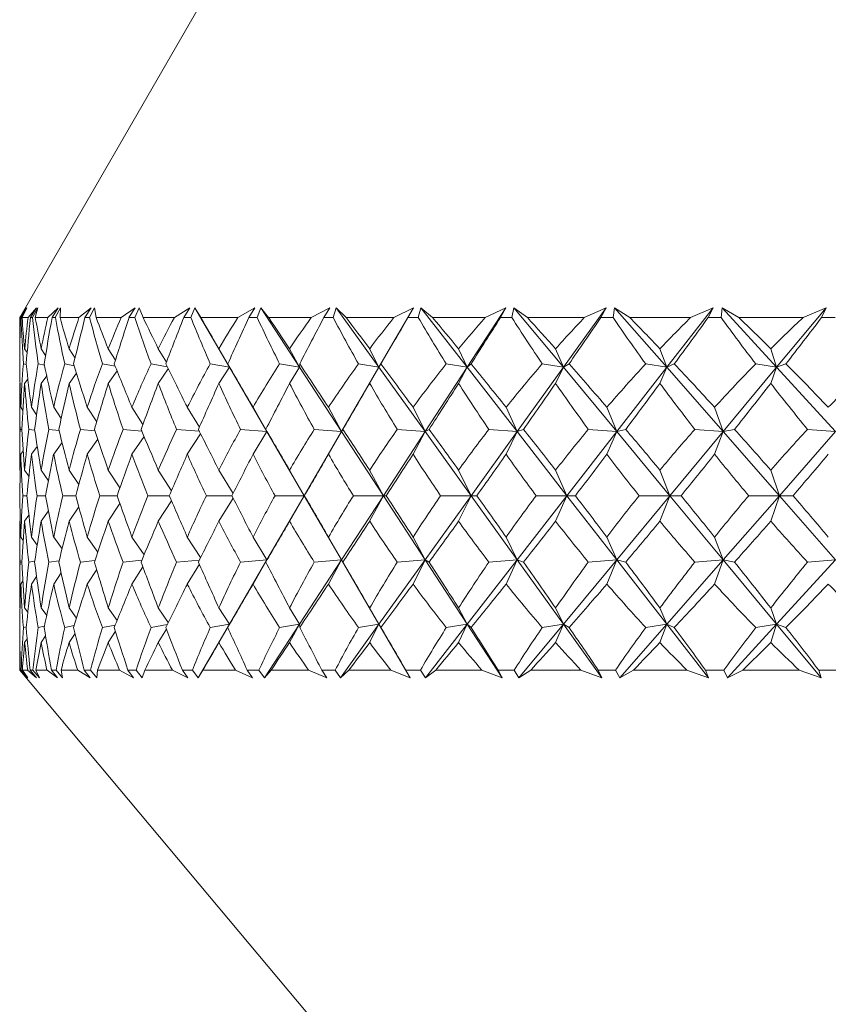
# Model space of a CAD drawing. Header units: inches. Extents: x -4.1 to 22.8, y -8.3 to 17.7.
# Tile 80 of 130: x 19.362 to 19.81, y -0.774 to -0.229. Entities that reach past the tile are written whole.
import ezdxf

# ---------------------------------------------------------------- set-up
doc = ezdxf.new("R2010")
doc.units = ezdxf.units.IN
doc.header["$MEASUREMENT"] = 0

msp = doc.modelspace()

# ---------------------------------------------------------------- linework, layer by layer
at = {"color": 7, "linetype": 'Continuous', "lineweight": 15}
for p, q in [((19.47027, -0.20686), (19.36231, -0.39386)), ((19.36244, -0.39386), (19.36595, -0.38835)), ((19.36273, -0.39386), (19.36595, -0.38835)), ((19.36304, -0.39386), (19.36617, -0.38835)), ((19.36362, -0.39386), (19.36617, -0.38835)), ((19.36695, -0.39386), (19.37157, -0.38835)), ((19.36826, -0.39386), (19.37157, -0.38835)), ((19.36934, -0.39386), (19.37233, -0.38835)), ((19.37093, -0.39386), (19.37233, -0.38835)), ((19.37787, -0.39386), (19.38356, -0.38835)), ((19.38019, -0.39386), (19.38356, -0.38835)), ((19.38201, -0.39386), (19.38484, -0.38835)), ((19.38461, -0.39386), (19.38484, -0.38835)), ((19.3951, -0.39386), (19.40182, -0.38835)), ((19.39842, -0.39386), (19.40182, -0.38835)), ((19.40097, -0.39386), (19.40362, -0.38835)), ((19.40456, -0.39386), (19.40362, -0.38835)), ((19.41851, -0.39386), (19.42621, -0.38835)), ((19.42279, -0.39386), (19.42621, -0.38835)), ((19.42606, -0.39386), (19.4285, -0.38835)), ((19.43061, -0.39386), (19.4285, -0.38835)), ((19.44791, -0.39386), (19.45652, -0.38835)), ((19.45312, -0.39386), (19.45652, -0.38835)), ((19.45708, -0.39386), (19.45929, -0.38835)), ((19.46255, -0.39386), (19.45929, -0.38835)), ((19.47845, -0.42127), (19.45929, -0.38835)), ((19.48305, -0.39386), (19.49251, -0.38835)), ((19.48917, -0.39386), (19.49251, -0.38835)), ((19.49377, -0.39386), (19.49575, -0.38835)), ((19.50012, -0.39386), (19.49575, -0.38835)), ((19.51722, -0.42127), (19.49575, -0.38835)), ((19.52367, -0.39386), (19.5339, -0.38835)), ((19.53063, -0.39386), (19.5339, -0.38835)), ((19.53585, -0.39386), (19.53757, -0.38835)), ((19.54302, -0.39386), (19.53757, -0.38835)), ((19.56119, -0.42127), (19.53757, -0.38835)), ((19.56119, -0.42127), (19.58035, -0.38835)), ((19.56943, -0.39386), (19.58035, -0.38835)), ((19.57717, -0.39386), (19.58035, -0.38835)), ((19.58297, -0.39386), (19.58442, -0.38835)), ((19.59091, -0.39386), (19.58442, -0.38835)), ((19.61, -0.42127), (19.58442, -0.38835)), ((19.61, -0.42127), (19.63148, -0.38835)), ((19.61997, -0.39386), (19.63148, -0.38835)), ((19.62843, -0.39386), (19.63148, -0.38835)), ((19.63475, -0.39386), (19.63592, -0.38835)), ((19.6434, -0.39386), (19.63592, -0.38835)), ((19.66326, -0.42127), (19.63592, -0.38835)), ((19.66326, -0.42127), (19.68688, -0.38835)), ((19.67487, -0.39386), (19.68688, -0.38835)), ((19.68399, -0.39386), (19.68688, -0.38835)), ((19.69079, -0.39386), (19.69166, -0.38835)), ((19.70007, -0.39386), (19.69166, -0.38835)), ((19.72053, -0.42127), (19.69166, -0.38835)), ((19.72053, -0.42127), (19.74612, -0.38835)), ((19.73369, -0.39386), (19.74612, -0.38835)), ((19.74339, -0.39386), (19.74612, -0.38835)), ((19.75062, -0.39386), (19.75119, -0.38835)), ((19.76046, -0.39386), (19.75119, -0.38835)), ((19.78136, -0.42127), (19.75119, -0.38835)), ((19.78136, -0.42127), (19.8087, -0.38835)), ((19.79597, -0.39386), (19.8087, -0.38835)), ((19.80617, -0.39386), (19.8087, -0.38835)), ((19.36231, -0.39386), (19.36231, -0.40604)), ((19.36244, -0.39386), (19.36231, -0.39386)), ((19.36304, -0.39386), (19.36273, -0.39386)), ((19.36695, -0.39386), (19.36362, -0.39386)), ((19.36934, -0.39386), (19.36826, -0.39386)), ((19.37787, -0.39386), (19.37093, -0.39386)), ((19.38201, -0.39386), (19.38019, -0.39386)), ((19.3951, -0.39386), (19.38461, -0.39386)), ((19.40097, -0.39386), (19.39842, -0.39386)), ((19.41851, -0.39386), (19.40456, -0.39386)), ((19.42606, -0.39386), (19.42279, -0.39386)), ((19.44791, -0.39386), (19.43061, -0.39386)), ((19.45708, -0.39386), (19.45312, -0.39386)), ((19.48305, -0.39386), (19.46255, -0.39386)), ((19.49377, -0.39386), (19.48917, -0.39386)), ((19.52367, -0.39386), (19.50012, -0.39386)), ((19.53585, -0.39386), (19.53063, -0.39386)), ((19.56943, -0.39386), (19.54302, -0.39386)), ((19.58297, -0.39386), (19.57717, -0.39386)), ((19.61997, -0.39386), (19.59091, -0.39386)), ((19.63475, -0.39386), (19.62843, -0.39386)), ((19.67487, -0.39386), (19.6434, -0.39386)), ((19.69079, -0.39386), (19.68399, -0.39386)), ((19.73369, -0.39386), (19.70007, -0.39386)), ((19.75062, -0.39386), (19.74339, -0.39386)), ((19.79597, -0.39386), (19.76046, -0.39386)), ((19.81376, -0.39386), (19.80617, -0.39386)), ((19.36238, -0.41115), (19.36233, -0.41107)), ((19.36641, -0.41315), (19.36503, -0.41107)), ((19.37659, -0.4148), (19.37415, -0.41107)), ((19.39291, -0.4162), (19.38961, -0.41107)), ((19.41527, -0.41742), (19.41129, -0.41107)), ((19.44352, -0.41852), (19.43902, -0.41107)), ((19.47845, -0.42127), (19.47258, -0.41107)), ((19.51722, -0.42127), (19.51169, -0.41107)), ((19.56119, -0.42127), (19.55603, -0.41107)), ((19.61, -0.42127), (19.60526, -0.41107)), ((19.66326, -0.42127), (19.65898, -0.41107)), ((19.72053, -0.42127), (19.71674, -0.41107)), ((19.78136, -0.42127), (19.77809, -0.41107)), ((19.36591, -0.41985), (19.3643, -0.41946)), ((19.37599, -0.42021), (19.37257, -0.41946)), ((19.39246, -0.42052), (19.38719, -0.41946)), ((19.41517, -0.4208), (19.40806, -0.41946)), ((19.44394, -0.42105), (19.435, -0.41946)), ((19.47845, -0.42127), (19.46779, -0.41946)), ((19.47845, -0.42127), (19.47747, -0.41946)), ((19.51722, -0.42127), (19.50618, -0.41946)), ((19.51722, -0.42127), (19.51729, -0.41946)), ((19.56119, -0.42127), (19.54985, -0.41946)), ((19.56119, -0.42127), (19.56231, -0.41946)), ((19.61, -0.42127), (19.59845, -0.41946)), ((19.61, -0.42127), (19.61215, -0.41946)), ((19.66326, -0.42127), (19.65159, -0.41946)), ((19.66326, -0.42127), (19.66643, -0.41946)), ((19.72053, -0.42127), (19.70884, -0.41946)), ((19.72053, -0.42127), (19.7247, -0.41946)), ((19.78136, -0.42127), (19.76975, -0.41946)), ((19.78136, -0.42127), (19.78649, -0.41946)), ((19.39372, -0.42463), (19.38961, -0.43025)), ((19.4162, -0.42335), (19.41129, -0.43025)), ((19.44452, -0.42223), (19.43902, -0.43025)), ((19.47845, -0.42127), (19.47258, -0.43025)), ((19.49918, -0.45689), (19.47845, -0.42127)), ((19.51722, -0.42127), (19.51169, -0.43025)), ((19.54047, -0.45689), (19.51722, -0.42127)), ((19.54047, -0.45689), (19.56119, -0.42127)), ((19.56119, -0.42127), (19.55603, -0.43025)), ((19.58676, -0.45689), (19.56119, -0.42127)), ((19.58676, -0.45689), (19.61, -0.42127)), ((19.61, -0.42127), (19.60526, -0.43025)), ((19.63769, -0.45689), (19.61, -0.42127)), ((19.63769, -0.45689), (19.66326, -0.42127)), ((19.66326, -0.42127), (19.65898, -0.43025)), ((19.69284, -0.45689), (19.66326, -0.42127)), ((19.69284, -0.45689), (19.72053, -0.42127)), ((19.72053, -0.42127), (19.71674, -0.43025)), ((19.75178, -0.45689), (19.72053, -0.42127)), ((19.75178, -0.45689), (19.78136, -0.42127)), ((19.78136, -0.42127), (19.77809, -0.43025)), ((19.81402, -0.45689), (19.78136, -0.42127)), ((19.36246, -0.43008), (19.36233, -0.43025)), ((19.36681, -0.42789), (19.36503, -0.43025)), ((19.37723, -0.42611), (19.37415, -0.43025)), ((19.36231, -0.43676), (19.36231, -0.47244)), ((19.36403, -0.44517), (19.36287, -0.44348)), ((19.37161, -0.44763), (19.36879, -0.44348)), ((19.38525, -0.44969), (19.38109, -0.44348)), ((19.40491, -0.45146), (19.39968, -0.44348)), ((19.43046, -0.45303), (19.42442, -0.44348)), ((19.46174, -0.45444), (19.45509, -0.44348)), ((19.49918, -0.45689), (19.49146, -0.44348)), ((19.54047, -0.45689), (19.53323, -0.44348)), ((19.58676, -0.45689), (19.58006, -0.44348)), ((19.63769, -0.45689), (19.63158, -0.44348)), ((19.69284, -0.45689), (19.68738, -0.44348)), ((19.75178, -0.45689), (19.747, -0.44348)), ((19.36347, -0.45579), (19.36249, -0.45567)), ((19.37058, -0.45605), (19.36726, -0.45567)), ((19.38411, -0.45627), (19.37842, -0.45567)), ((19.40393, -0.45645), (19.39589, -0.45567)), ((19.42988, -0.45662), (19.41954, -0.45567)), ((19.46175, -0.45676), (19.44917, -0.45567)), ((19.49918, -0.45689), (19.48453, -0.45567)), ((19.49918, -0.45689), (19.49146, -0.46948)), ((19.49918, -0.45689), (19.49856, -0.45567)), ((19.51982, -0.49237), (19.49918, -0.45689)), ((19.51982, -0.49237), (19.54047, -0.45689)), ((19.54047, -0.45689), (19.52536, -0.45567)), ((19.54047, -0.45689), (19.53323, -0.46948)), ((19.54047, -0.45689), (19.54126, -0.45567)), ((19.56361, -0.49237), (19.54047, -0.45689)), ((19.56361, -0.49237), (19.58676, -0.45689)), ((19.58676, -0.45689), (19.57131, -0.45567)), ((19.58676, -0.45689), (19.58006, -0.46948)), ((19.58676, -0.45689), (19.58896, -0.45567)), ((19.61223, -0.49237), (19.58676, -0.45689)), ((19.61223, -0.49237), (19.63769, -0.45689)), ((19.63769, -0.45689), (19.62202, -0.45567)), ((19.63769, -0.45689), (19.63158, -0.46948)), ((19.63769, -0.45689), (19.64128, -0.45567)), ((19.66527, -0.49237), (19.63769, -0.45689)), ((19.66527, -0.49237), (19.69284, -0.45689)), ((19.69284, -0.45689), (19.67709, -0.45567)), ((19.69284, -0.45689), (19.68738, -0.46948)), ((19.69284, -0.45689), (19.6978, -0.45567)), ((19.72231, -0.49237), (19.69284, -0.45689)), ((19.72231, -0.49237), (19.75178, -0.45689)), ((19.75178, -0.45689), (19.73605, -0.45567)), ((19.75178, -0.45689), (19.747, -0.46948)), ((19.75178, -0.45689), (19.75805, -0.45567)), ((19.7829, -0.49237), (19.75178, -0.45689)), ((19.7829, -0.49237), (19.81402, -0.45689)), ((19.81402, -0.45689), (19.79845, -0.45567)), ((19.38574, -0.46296), (19.38109, -0.46948)), ((19.40549, -0.46115), (19.39968, -0.46948)), ((19.43111, -0.45955), (19.42442, -0.46948)), ((19.46243, -0.45812), (19.45509, -0.46948)), ((19.36422, -0.46764), (19.36287, -0.46948)), ((19.37197, -0.46509), (19.36879, -0.46948)), ((19.3626, -0.47861), (19.36233, -0.47823)), ((19.36741, -0.48161), (19.36503, -0.47823)), ((19.37822, -0.48407), (19.37415, -0.47823)), ((19.39503, -0.48617), (19.38961, -0.47823)), ((19.41777, -0.48799), (19.41129, -0.47823)), ((19.4463, -0.48961), (19.43902, -0.47823)), ((19.48042, -0.49109), (19.47258, -0.47823)), ((19.51982, -0.49237), (19.51169, -0.47823)), ((19.56361, -0.49237), (19.55603, -0.47823)), ((19.61223, -0.49237), (19.60526, -0.47823)), ((19.66527, -0.49237), (19.65898, -0.47823)), ((19.72231, -0.49237), (19.71674, -0.47823)), ((19.7829, -0.49237), (19.77809, -0.47823)), ((19.3663, -0.49237), (19.364, -0.49237)), ((19.37666, -0.49237), (19.37187, -0.49237)), ((19.39334, -0.49237), (19.38611, -0.49237)), ((19.41622, -0.49237), (19.40659, -0.49237)), ((19.4451, -0.49237), (19.43317, -0.49237)), ((19.4463, -0.49513), (19.43902, -0.50651)), ((19.47976, -0.49237), (19.46561, -0.49237)), ((19.48042, -0.49366), (19.47258, -0.50651)), ((19.49918, -0.52785), (19.51982, -0.49237)), ((19.51982, -0.49237), (19.50366, -0.49237)), ((19.51982, -0.49237), (19.51169, -0.50651)), ((19.51982, -0.49237), (19.51992, -0.49237)), ((19.54047, -0.52785), (19.51982, -0.49237)), ((19.54047, -0.52785), (19.56361, -0.49237)), ((19.56361, -0.49237), (19.54701, -0.49237)), ((19.56361, -0.49237), (19.55603, -0.50651)), ((19.56361, -0.49237), (19.56524, -0.49237)), ((19.58676, -0.52785), (19.56361, -0.49237)), ((19.58676, -0.52785), (19.61223, -0.49237)), ((19.61223, -0.49237), (19.59532, -0.49237)), ((19.61223, -0.49237), (19.60526, -0.50651)), ((19.61223, -0.49237), (19.61537, -0.49237)), ((19.63769, -0.52785), (19.61223, -0.49237)), ((19.63769, -0.52785), (19.66527, -0.49237)), ((19.66527, -0.49237), (19.64819, -0.49237)), ((19.66527, -0.49237), (19.65898, -0.50651)), ((19.66527, -0.49237), (19.66991, -0.49237)), ((19.69284, -0.52785), (19.66527, -0.49237)), ((19.69284, -0.52785), (19.72231, -0.49237)), ((19.72231, -0.49237), (19.70521, -0.49237)), ((19.72231, -0.49237), (19.71674, -0.50651)), ((19.72231, -0.49237), (19.72841, -0.49237)), ((19.75178, -0.52785), (19.72231, -0.49237)), ((19.75178, -0.52785), (19.7829, -0.49237)), ((19.7829, -0.49237), (19.7659, -0.49237)), ((19.7829, -0.49237), (19.77809, -0.50651)), ((19.7829, -0.49237), (19.79041, -0.49237)), ((19.81402, -0.52785), (19.7829, -0.49237)), ((19.37822, -0.50067), (19.37415, -0.50651)), ((19.39503, -0.49858), (19.38961, -0.50651)), ((19.41777, -0.49676), (19.41129, -0.50651)), ((19.3626, -0.50614), (19.36233, -0.50651)), ((19.36741, -0.50314), (19.36503, -0.50651)), ((19.36231, -0.51231), (19.36231, -0.54799)), ((19.36422, -0.5171), (19.36287, -0.51526)), ((19.37197, -0.51966), (19.36879, -0.51526)), ((19.38574, -0.52178), (19.38109, -0.51526)), ((19.40549, -0.5236), (19.39968, -0.51526)), ((19.43111, -0.52519), (19.42442, -0.51526)), ((19.46243, -0.52662), (19.45509, -0.51526)), ((19.49918, -0.52785), (19.49146, -0.51526)), ((19.54047, -0.52785), (19.53323, -0.51526)), ((19.58676, -0.52785), (19.58006, -0.51526)), ((19.63769, -0.52785), (19.63158, -0.51526)), ((19.69284, -0.52785), (19.68738, -0.51526)), ((19.75178, -0.52785), (19.747, -0.51526)), ((19.40393, -0.52829), (19.39589, -0.52908)), ((19.42988, -0.52813), (19.41954, -0.52908)), ((19.46175, -0.52798), (19.44917, -0.52908)), ((19.47845, -0.56347), (19.49918, -0.52785)), ((19.49918, -0.52785), (19.48453, -0.52908)), ((19.49918, -0.52785), (19.49146, -0.54127)), ((19.49918, -0.52785), (19.49856, -0.52908)), ((19.51722, -0.56347), (19.54047, -0.52785)), ((19.54047, -0.52785), (19.52536, -0.52908)), ((19.54047, -0.52785), (19.53323, -0.54127)), ((19.54047, -0.52785), (19.54126, -0.52908)), ((19.56119, -0.56347), (19.54047, -0.52785)), ((19.56119, -0.56347), (19.58676, -0.52785)), ((19.58676, -0.52785), (19.57131, -0.52908)), ((19.58676, -0.52785), (19.58006, -0.54127)), ((19.58676, -0.52785), (19.58896, -0.52908)), ((19.61, -0.56347), (19.58676, -0.52785)), ((19.61, -0.56347), (19.63769, -0.52785)), ((19.63769, -0.52785), (19.62202, -0.52908)), ((19.63769, -0.52785), (19.63158, -0.54127)), ((19.63769, -0.52785), (19.64128, -0.52908)), ((19.66326, -0.56347), (19.63769, -0.52785)), ((19.66326, -0.56347), (19.69284, -0.52785)), ((19.69284, -0.52785), (19.67709, -0.52908)), ((19.69284, -0.52785), (19.68738, -0.54127)), ((19.69284, -0.52785), (19.6978, -0.52908)), ((19.72053, -0.56347), (19.69284, -0.52785)), ((19.72053, -0.56347), (19.75178, -0.52785)), ((19.75178, -0.52785), (19.73605, -0.52908)), ((19.75178, -0.52785), (19.747, -0.54127)), ((19.75178, -0.52785), (19.75805, -0.52908)), ((19.78136, -0.56347), (19.75178, -0.52785)), ((19.78136, -0.56347), (19.81402, -0.52785)), ((19.81402, -0.52785), (19.79845, -0.52908)), ((19.36347, -0.52895), (19.36249, -0.52908)), ((19.37058, -0.52869), (19.36726, -0.52908)), ((19.38411, -0.52848), (19.37842, -0.52908)), ((19.40491, -0.53328), (19.39968, -0.54127)), ((19.43046, -0.53171), (19.42442, -0.54127)), ((19.46174, -0.5303), (19.45509, -0.54127)), ((19.37161, -0.53712), (19.36879, -0.54127)), ((19.38525, -0.53506), (19.38109, -0.54127)), ((19.36403, -0.53957), (19.36287, -0.54127)), ((19.36246, -0.55467), (19.36233, -0.5545)), ((19.36681, -0.55686), (19.36503, -0.5545)), ((19.37723, -0.55863), (19.37415, -0.5545)), ((19.39372, -0.56012), (19.38961, -0.5545)), ((19.4162, -0.56139), (19.41129, -0.5545)), ((19.44452, -0.56252), (19.43902, -0.5545)), ((19.47845, -0.56347), (19.47258, -0.5545)), ((19.51722, -0.56347), (19.51169, -0.5545)), ((19.56119, -0.56347), (19.55603, -0.5545)), ((19.61, -0.56347), (19.60526, -0.5545)), ((19.66326, -0.56347), (19.65898, -0.5545)), ((19.72053, -0.56347), (19.71674, -0.5545)), ((19.78136, -0.56347), (19.77809, -0.5545)), ((19.36591, -0.5649), (19.3643, -0.56529)), ((19.37599, -0.56454), (19.37257, -0.56529)), ((19.39246, -0.56423), (19.38719, -0.56529)), ((19.41517, -0.56395), (19.40806, -0.56529)), ((19.44394, -0.56369), (19.435, -0.56529)), ((19.44352, -0.56623), (19.43902, -0.57367)), ((19.46118, -0.59315), (19.47845, -0.56347)), ((19.47845, -0.56347), (19.46779, -0.56529)), ((19.47845, -0.56347), (19.47258, -0.57367)), ((19.47845, -0.56347), (19.47747, -0.56529)), ((19.49786, -0.59315), (19.51722, -0.56347)), ((19.51722, -0.56347), (19.50618, -0.56529)), ((19.51722, -0.56347), (19.51169, -0.57367)), ((19.51722, -0.56347), (19.51729, -0.56529)), ((19.53989, -0.59315), (19.56119, -0.56347)), ((19.56119, -0.56347), (19.54985, -0.56529)), ((19.56119, -0.56347), (19.55603, -0.57367)), ((19.56119, -0.56347), (19.56231, -0.56529)), ((19.57846, -0.59315), (19.56119, -0.56347)), ((19.58693, -0.59315), (19.61, -0.56347)), ((19.61, -0.56347), (19.59845, -0.56529)), ((19.61, -0.56347), (19.60526, -0.57367)), ((19.61, -0.56347), (19.61215, -0.56529)), ((19.62937, -0.59315), (19.61, -0.56347)), ((19.63861, -0.59315), (19.66326, -0.56347)), ((19.66326, -0.56347), (19.65159, -0.56529)), ((19.66326, -0.56347), (19.65898, -0.57367)), ((19.66326, -0.56347), (19.66643, -0.56529)), ((19.68456, -0.59315), (19.66326, -0.56347)), ((19.6945, -0.59315), (19.72053, -0.56347)), ((19.72053, -0.56347), (19.70884, -0.56529)), ((19.72053, -0.56347), (19.71674, -0.57367)), ((19.72053, -0.56347), (19.7247, -0.56529)), ((19.7436, -0.59315), (19.72053, -0.56347)), ((19.75416, -0.59315), (19.78136, -0.56347)), ((19.78136, -0.56347), (19.76975, -0.56529)), ((19.78136, -0.56347), (19.77809, -0.57367)), ((19.78136, -0.56347), (19.78649, -0.56529)), ((19.80601, -0.59315), (19.78136, -0.56347)), ((19.36641, -0.57159), (19.36503, -0.57367)), ((19.37659, -0.56995), (19.37415, -0.57367)), ((19.39291, -0.56855), (19.38961, -0.57367)), ((19.41527, -0.56732), (19.41129, -0.57367)), ((19.36238, -0.57359), (19.36233, -0.57367)), ((19.36231, -0.5787), (19.36231, -0.58886)), ((19.36231, -0.58886), (19.75165, -1.05286)), ((19.3624, -0.58886), (19.36231, -0.58886)), ((19.3624, -0.58886), (19.36626, -0.59315)), ((19.36267, -0.58886), (19.36626, -0.59315)), ((19.36312, -0.58886), (19.36267, -0.58886)), ((19.36312, -0.58886), (19.36672, -0.59315)), ((19.36376, -0.58886), (19.36672, -0.59315)), ((19.36669, -0.58886), (19.36376, -0.58886)), ((19.36669, -0.58886), (19.3716, -0.59315)), ((19.36805, -0.58886), (19.3716, -0.59315)), ((19.36956, -0.58886), (19.36805, -0.58886)), ((19.36956, -0.58886), (19.37316, -0.59315)), ((19.37129, -0.58886), (19.37316, -0.59315)), ((19.3774, -0.58886), (19.37129, -0.58886)), ((19.3774, -0.58886), (19.3833, -0.59315)), ((19.37983, -0.58886), (19.3833, -0.59315)), ((19.38239, -0.58886), (19.37983, -0.58886)), ((19.38239, -0.58886), (19.38596, -0.59315)), ((19.38518, -0.58886), (19.38596, -0.59315)), ((19.39442, -0.58886), (19.38518, -0.58886)), ((19.39442, -0.58886), (19.40127, -0.59315)), ((19.39791, -0.58886), (19.40127, -0.59315)), ((19.4015, -0.58886), (19.39791, -0.58886)), ((19.4015, -0.58886), (19.405, -0.59315)), ((19.40534, -0.58886), (19.405, -0.59315)), ((19.41762, -0.58886), (19.40534, -0.58886)), ((19.41762, -0.58886), (19.42537, -0.59315)), ((19.42214, -0.58886), (19.42537, -0.59315)), ((19.42673, -0.58886), (19.42214, -0.58886)), ((19.42673, -0.58886), (19.43014, -0.59315)), ((19.43159, -0.58886), (19.43014, -0.59315)), ((19.44682, -0.58886), (19.43159, -0.58886)), ((19.44682, -0.58886), (19.4554, -0.59315)), ((19.45233, -0.58886), (19.4554, -0.59315)), ((19.45789, -0.58886), (19.45233, -0.58886)), ((19.45789, -0.58886), (19.46118, -0.59315)), ((19.46372, -0.58886), (19.46118, -0.59315)), ((19.48178, -0.58886), (19.46372, -0.58886)), ((19.48178, -0.58886), (19.49113, -0.59315)), ((19.48824, -0.58886), (19.49113, -0.59315)), ((19.49472, -0.58886), (19.48824, -0.58886)), ((19.49472, -0.58886), (19.49786, -0.59315)), ((19.50148, -0.58886), (19.49786, -0.59315)), ((19.52222, -0.58886), (19.50148, -0.58886)), ((19.52222, -0.58886), (19.53226, -0.59315)), ((19.52957, -0.58886), (19.53226, -0.59315)), ((19.53692, -0.58886), (19.52957, -0.58886)), ((19.53692, -0.58886), (19.53989, -0.59315)), ((19.54456, -0.58886), (19.53989, -0.59315)), ((19.56781, -0.58886), (19.54456, -0.58886)), ((19.56781, -0.58886), (19.57846, -0.59315)), ((19.576, -0.58886), (19.57846, -0.59315)), ((19.58416, -0.58886), (19.576, -0.58886)), ((19.58416, -0.58886), (19.58693, -0.59315)), ((19.59261, -0.58886), (19.58693, -0.59315)), ((19.61819, -0.58886), (19.59261, -0.58886)), ((19.61819, -0.58886), (19.62937, -0.59315)), ((19.62715, -0.58886), (19.62937, -0.59315)), ((19.63605, -0.58886), (19.62715, -0.58886)), ((19.63605, -0.58886), (19.63861, -0.59315)), ((19.64525, -0.58886), (19.63861, -0.59315)), ((19.67295, -0.58886), (19.64525, -0.58886)), ((19.67295, -0.58886), (19.68456, -0.59315)), ((19.68261, -0.58886), (19.68456, -0.59315)), ((19.69218, -0.58886), (19.68261, -0.58886)), ((19.69218, -0.58886), (19.6945, -0.59315)), ((19.70205, -0.58886), (19.6945, -0.59315)), ((19.73165, -0.58886), (19.70205, -0.58886)), ((19.73165, -0.58886), (19.7436, -0.59315)), ((19.74193, -0.58886), (19.7436, -0.59315)), ((19.75209, -0.58886), (19.74193, -0.58886)), ((19.75209, -0.58886), (19.75416, -0.59315)), ((19.76256, -0.58886), (19.75416, -0.59315)), ((19.79382, -0.58886), (19.76256, -0.58886)), ((19.79382, -0.58886), (19.80601, -0.59315)), ((19.80464, -0.58886), (19.80601, -0.59315)), ((19.81531, -0.58886), (19.80464, -0.58886))]:
    msp.add_line(p, q, dxfattribs=at)
for centre, major_axis, ratio, start_param, end_param in [((20.16231, -1.6096), (-0.73742, 1.37563), 0.225477, 0.380131, 0.405433), ((20.16231, 0.62486), (0.67775, 1.36958), 0.310343, 2.54914, 2.576805), ((20.16231, 0.62486), (0.64801, 1.3677), 0.343002, 2.557862, 2.585527), ((20.16231, -1.6096), (-0.7547, 1.378), 0.192594, 0.395327, 0.420629), ((20.16231, -1.6096), (-0.71267, 1.37273), 0.264763, 0.363818, 0.38912), ((20.16231, 0.62486), (0.70821, 1.37227), 0.271135, 2.535782, 2.563447), ((20.16231, 0.62486), (0.6069, 1.36616), 0.38152, 2.564647, 2.592312), ((20.16231, -1.6096), (-0.77145, 1.38058), 0.153422, 0.414896, 0.440198), ((20.16231, -1.6096), (-0.68305, 1.36999), 0.303994, 0.349998, 0.375301), ((20.16231, 0.62486), (0.73372, 1.37516), 0.23185, 2.519835, 2.5475), ((20.16231, 0.62486), (0.55887, 1.3657), 0.419139, 2.566623, 2.594288), ((20.16231, -1.6096), (-0.78422, 1.38274), 0.114352, 0.435654, 0.460956), ((20.16231, -1.6096), (-0.64801, 1.3677), 0.343002, 0.339311, 0.364614), ((20.16231, 0.62486), (0.7547, 1.378), 0.192594, 2.501846, 2.529511), ((20.16231, 0.62486), (0.50291, 1.36659), 0.455265, 2.562751, 2.590416), ((20.16231, -1.6096), (-0.79317, 1.38435), 0.075374, 0.457259, 0.482561), ((20.16231, -1.6096), (-0.6069, 1.36616), 0.38152, 0.332526, 0.357828), ((20.16231, 0.62486), (0.77145, 1.38058), 0.153422, 2.482277, 2.509942), ((20.16231, 0.62486), (0.43789, 1.36899), 0.489057, 2.55193, 2.579595), ((20.16231, -1.6096), (-0.7984, 1.38533), 0.036466, 0.479404, 0.504707), ((20.16231, -1.6096), (-0.55887, 1.3657), 0.419139, 0.33055, 0.355852), ((20.16231, 0.62486), (0.78422, 1.38274), 0.114352, 2.461519, 2.489184), ((20.16231, 0.62486), (0.3628, 1.37277), 0.519391, 2.533171, 2.560836), ((20.16231, -1.6096), (-0.79999, 1.38564), 0.002407, 5.756076, 5.781378), ((20.16231, -1.6096), (-0.50291, 1.36659), 0.455265, 0.334422, 0.359724), ((20.16231, 0.62486), (0.79317, 1.38435), 0.075374, 2.439914, 2.467579), ((20.16231, 0.62486), (0.27709, 1.37739), 0.544856, 2.505929, 2.533594), ((20.16231, -1.6096), (-0.79795, 1.38525), 0.041282, 5.73369, 5.758993), ((20.16231, -1.6096), (-0.43789, 1.36899), 0.489057, 0.345243, 0.370545), ((20.16231, 0.62486), (0.7984, 1.38533), 0.036466, 2.417769, 2.445434), ((20.16231, 0.62486), (0.18129, 1.38186), 0.563867, 2.470597, 2.498262), ((20.16231, -1.6096), (-0.79226, 1.38418), 0.080197, 5.711596, 5.736898), ((20.16231, -1.6096), (-0.3628, 1.37277), 0.519391, 0.364002, 0.389304), ((20.16231, 0.62486), (0.79999, 1.38564), 0.002407, 3.860154, 3.887819), ((20.16231, 0.62486), (0.07766, 1.38492), 0.574922, 2.428983, 2.456648), ((20.16231, -1.6096), (-0.78285, 1.3825), 0.119185, 5.690078, 5.715381), ((20.16231, -1.6096), (-0.27709, 1.37739), 0.544856, 0.391244, 0.416546), ((20.16231, 0.62486), (0.79795, 1.38525), 0.041282, 3.88254, 3.910205), ((20.16231, 0.62486), (-0.02969, 1.38553), 0.576997, 2.384391, 2.412056), ((20.16231, -1.6096), (-0.7696, 1.38028), 0.158268, 5.669448, 5.694751), ((20.16231, -1.6096), (-0.18129, 1.38186), 0.563867, 0.426576, 0.451879), ((20.16231, 0.62486), (0.79226, 1.38418), 0.080197, 3.904634, 3.932299), ((20.16231, 0.62486), (-0.1356, 1.38348), 0.569884, 2.340959, 2.368624), ((20.16231, -1.6096), (-0.75233, 1.37765), 0.197452, 5.650053, 5.675355), ((20.16231, -1.6096), (-0.07766, 1.38492), 0.574922, 0.46819, 0.493493), ((20.16231, 0.62486), (0.78285, 1.3825), 0.119185, 3.926152, 3.953817), ((20.16231, 0.62486), (-0.2353, 1.37949), 0.554272, 2.302492, 2.330157), ((20.16231, -1.6096), (-0.73082, 1.3748), 0.236715, 5.63229, 5.657593), ((20.16231, -1.6096), (0.02969, 1.38553), 0.576997, 0.512782, 0.538085), ((20.16231, 0.62486), (0.7696, 1.38028), 0.158268, 3.946782, 3.974447), ((20.16231, -1.6096), (-0.73372, 1.37516), 0.23185, 0.414573, 0.447521), ((20.16231, -1.6096), (-0.71267, 1.37273), 0.264763, 0.401053, 0.434), ((20.16231, -1.6096), (-0.7547, 1.378), 0.192594, 0.432562, 0.465509), ((20.16231, -1.6096), (-0.68305, 1.36999), 0.303994, 0.387233, 0.42018), ((20.16231, -1.6096), (-0.77145, 1.38058), 0.153422, 0.452131, 0.485078), ((20.16231, -1.6096), (-0.64801, 1.3677), 0.343002, 0.376546, 0.409494), ((20.16231, -1.6096), (-0.78422, 1.38274), 0.114352, 0.472889, 0.505836), ((20.16231, -1.6096), (-0.6069, 1.36616), 0.38152, 0.369761, 0.402708), ((20.16231, -1.6096), (-0.79317, 1.38435), 0.075374, 0.494494, 0.527441), ((20.16231, -1.6096), (-0.55887, 1.3657), 0.419139, 0.367785, 0.400732), ((20.16231, -1.6096), (-0.7984, 1.38533), 0.036466, 0.516639, 0.549587), ((20.16231, -1.6096), (-0.50291, 1.36659), 0.455265, 0.371657, 0.404604), ((20.16231, -1.6096), (-0.79999, 1.38564), 0.002407, 5.711196, 5.744143), ((20.16231, -1.6096), (-0.43789, 1.36899), 0.489057, 0.382478, 0.415425), ((20.16231, -1.6096), (-0.79795, 1.38525), 0.041282, 5.68881, 5.721758), ((20.16231, -1.6096), (-0.3628, 1.37277), 0.519391, 0.401237, 0.434184), ((20.16231, -1.6096), (-0.79226, 1.38418), 0.080197, 5.666716, 5.699663), ((20.16231, -1.6096), (-0.27709, 1.37739), 0.544856, 0.428479, 0.461426), ((20.16231, -1.6096), (-0.78285, 1.3825), 0.119185, 5.645198, 5.678146), ((20.16231, -1.6096), (-0.18129, 1.38186), 0.563867, 0.463811, 0.496759), ((20.16231, -1.6096), (-0.7696, 1.38028), 0.158268, 5.624568, 5.657516), ((20.16231, -1.6096), (-0.07766, 1.38492), 0.574922, 0.505425, 0.538372), ((20.16231, -1.6096), (-0.75233, 1.37765), 0.197452, 5.605173, 5.63812), ((20.16231, -1.6096), (0.02969, 1.38553), 0.576997, 0.550017, 0.582965), ((20.16231, -1.6096), (-0.73082, 1.3748), 0.236715, 5.587411, 5.620358), ((20.16231, -1.6096), (0.1356, 1.38348), 0.569884, 0.593449, 0.626396), ((20.16231, 0.62486), (0.68305, 1.36999), 0.303994, 2.586773, 2.615565), ((20.16231, 0.62486), (0.70821, 1.37227), 0.271135, 2.57538, 2.604172), ((20.16231, 0.62486), (0.64801, 1.3677), 0.343002, 2.597459, 2.626251), ((20.16231, 0.62486), (0.73372, 1.37516), 0.23185, 2.559432, 2.588224), ((20.16231, 0.62486), (0.6069, 1.36616), 0.38152, 2.604245, 2.633037), ((20.16231, 0.62486), (0.7547, 1.378), 0.192594, 2.541444, 2.570236), ((20.16231, 0.62486), (0.55887, 1.3657), 0.419139, 2.606221, 2.635013), ((20.16231, 0.62486), (0.77145, 1.38058), 0.153422, 2.521875, 2.550667), ((20.16231, 0.62486), (0.50291, 1.36659), 0.455265, 2.602349, 2.631141), ((20.16231, 0.62486), (0.78422, 1.38274), 0.114352, 2.501117, 2.529909), ((20.16231, 0.62486), (0.43789, 1.36899), 0.489057, 2.591528, 2.62032), ((20.16231, 0.62486), (0.79317, 1.38435), 0.075374, 2.479512, 2.508304), ((20.16231, 0.62486), (0.3628, 1.37277), 0.519391, 2.572769, 2.601561), ((20.16231, 0.62486), (0.7984, 1.38533), 0.036466, 2.457366, 2.486158), ((20.16231, 0.62486), (0.27709, 1.37739), 0.544856, 2.545527, 2.574319), ((20.16231, 0.62486), (0.79999, 1.38564), 0.002407, 3.81943, 3.848222), ((20.16231, 0.62486), (0.18129, 1.38186), 0.563867, 2.510194, 2.538986), ((20.16231, 0.62486), (0.79795, 1.38525), 0.041282, 3.841815, 3.870607), ((20.16231, 0.62486), (0.07766, 1.38492), 0.574922, 2.468581, 2.497373), ((20.16231, 0.62486), (0.79226, 1.38418), 0.080197, 3.86391, 3.892702), ((20.16231, 0.62486), (-0.02969, 1.38553), 0.576997, 2.423988, 2.45278), ((20.16231, 0.62486), (0.78285, 1.3825), 0.119185, 3.885427, 3.914219), ((20.16231, 0.62486), (-0.1356, 1.38348), 0.569884, 2.380557, 2.409349), ((20.16231, 0.62486), (0.7696, 1.38028), 0.158268, 3.906057, 3.934849), ((20.16231, 0.62486), (-0.2353, 1.37949), 0.554272, 2.34209, 2.370882), ((20.16231, -1.6096), (-0.71267, 1.37273), 0.264763, 0.450088, 0.47888), ((20.16231, -1.6096), (-0.73372, 1.37516), 0.23185, 0.463609, 0.492401), ((20.16231, -1.6096), (-0.68305, 1.36999), 0.303994, 0.436268, 0.46506), ((20.16231, -1.6096), (-0.7547, 1.378), 0.192594, 0.481597, 0.510389), ((20.16231, -1.6096), (-0.64801, 1.3677), 0.343002, 0.425582, 0.454374), ((20.16231, -1.6096), (-0.77145, 1.38058), 0.153422, 0.501166, 0.529958), ((20.16231, -1.6096), (-0.6069, 1.36616), 0.38152, 0.418796, 0.447588), ((20.16231, -1.6096), (-0.78422, 1.38274), 0.114352, 0.521924, 0.550716), ((20.16231, -1.6096), (-0.55887, 1.3657), 0.419139, 0.41682, 0.445612), ((20.16231, -1.6096), (-0.79317, 1.38435), 0.075374, 0.543529, 0.572321), ((20.16231, -1.6096), (-0.50291, 1.36659), 0.455265, 0.420692, 0.449484), ((20.16231, -1.6096), (-0.7984, 1.38533), 0.036466, 0.565675, 0.594467), ((20.16231, -1.6096), (-0.43789, 1.36899), 0.489057, 0.431513, 0.460305), ((20.16231, -1.6096), (-0.79999, 1.38564), 0.002407, 5.666316, 5.695108), ((20.16231, -1.6096), (-0.3628, 1.37277), 0.519391, 0.450272, 0.479064), ((20.16231, -1.6096), (-0.79795, 1.38525), 0.041282, 5.64393, 5.672723), ((20.16231, -1.6096), (-0.27709, 1.37739), 0.544856, 0.477514, 0.506306), ((20.16231, -1.6096), (-0.79226, 1.38418), 0.080197, 5.621836, 5.650628), ((20.16231, -1.6096), (-0.18129, 1.38186), 0.563867, 0.512846, 0.541639), ((20.16231, -1.6096), (-0.78285, 1.3825), 0.119185, 5.600319, 5.629111), ((20.16231, -1.6096), (-0.07766, 1.38492), 0.574922, 0.55446, 0.583252), ((20.16231, -1.6096), (-0.7696, 1.38028), 0.158268, 5.579689, 5.608481), ((20.16231, -1.6096), (0.02969, 1.38553), 0.576997, 0.599053, 0.627845), ((20.16231, -1.6096), (-0.75233, 1.37765), 0.197452, 5.560293, 5.589085), ((20.16231, -1.6096), (0.1356, 1.38348), 0.569884, 0.642484, 0.671276), ((20.16231, 0.62486), (0.70821, 1.37227), 0.271135, 2.62026, 2.647676), ((20.16231, 0.62486), (0.68305, 1.36999), 0.303994, 2.631652, 2.659069), ((20.16231, 0.62486), (0.73372, 1.37516), 0.23185, 2.604312, 2.631729), ((20.16231, 0.62486), (0.64801, 1.3677), 0.343002, 2.642339, 2.669756), ((20.16231, 0.62486), (0.7547, 1.378), 0.192594, 2.586324, 2.613741), ((20.16231, 0.62486), (0.6069, 1.36616), 0.38152, 2.649125, 2.676542), ((20.16231, 0.62486), (0.77145, 1.38058), 0.153422, 2.566755, 2.594172), ((20.16231, 0.62486), (0.55887, 1.3657), 0.419139, 2.651101, 2.678518), ((20.16231, 0.62486), (0.78422, 1.38274), 0.114352, 2.545997, 2.573414), ((20.16231, 0.62486), (0.50291, 1.36659), 0.455265, 2.647229, 2.674646), ((20.16231, 0.62486), (0.79317, 1.38435), 0.075374, 2.524392, 2.551809), ((20.16231, 0.62486), (0.43789, 1.36899), 0.489057, 2.636408, 2.663825), ((20.16231, 0.62486), (0.7984, 1.38533), 0.036466, 2.502246, 2.529663), ((20.16231, 0.62486), (0.3628, 1.37277), 0.519391, 2.617649, 2.645065), ((20.16231, 0.62486), (0.79999, 1.38564), 0.002407, 3.775925, 3.803342), ((20.16231, 0.62486), (0.27709, 1.37739), 0.544856, 2.590407, 2.617823), ((20.16231, 0.62486), (0.79795, 1.38525), 0.041282, 3.798311, 3.825728), ((20.16231, 0.62486), (0.18129, 1.38186), 0.563867, 2.555074, 2.582491), ((20.16231, 0.62486), (0.79226, 1.38418), 0.080197, 3.820405, 3.847822), ((20.16231, 0.62486), (0.07766, 1.38492), 0.574922, 2.51346, 2.540877), ((20.16231, 0.62486), (0.78285, 1.3825), 0.119185, 3.841922, 3.869339), ((20.16231, 0.62486), (-0.02969, 1.38553), 0.576997, 2.468868, 2.496285), ((20.16231, 0.62486), (0.7696, 1.38028), 0.158268, 3.862552, 3.889969), ((20.16231, 0.62486), (-0.1356, 1.38348), 0.569884, 2.425437, 2.452854), ((20.16231, 0.62486), (0.75233, 1.37765), 0.197452, 3.881948, 3.909365), ((20.16231, -1.6096), (-0.70821, 1.37227), 0.271135, 0.493916, 0.521333), ((20.16231, -1.6096), (-0.68305, 1.36999), 0.303994, 0.482523, 0.50994), ((20.16231, -1.6096), (-0.73372, 1.37516), 0.23185, 0.509864, 0.537281), ((20.16231, -1.6096), (-0.64801, 1.3677), 0.343002, 0.471837, 0.499254), ((20.16231, -1.6096), (-0.7547, 1.378), 0.192594, 0.527852, 0.555269), ((20.16231, -1.6096), (-0.6069, 1.36616), 0.38152, 0.465051, 0.492468), ((20.16231, -1.6096), (-0.77145, 1.38058), 0.153422, 0.547421, 0.574838), ((20.16231, -1.6096), (-0.55887, 1.3657), 0.419139, 0.463075, 0.490492), ((20.16231, -1.6096), (-0.78422, 1.38274), 0.114352, 0.568179, 0.595596), ((20.16231, -1.6096), (-0.50291, 1.36659), 0.455265, 0.466947, 0.494364), ((20.16231, -1.6096), (-0.79317, 1.38435), 0.075374, 0.589784, 0.617201), ((20.16231, -1.6096), (-0.43789, 1.36899), 0.489057, 0.477768, 0.505185), ((20.16231, -1.6096), (-0.7984, 1.38533), 0.036466, 0.61193, 0.639347), ((20.16231, -1.6096), (-0.3628, 1.37277), 0.519391, 0.496527, 0.523944), ((20.16231, -1.6096), (-0.79999, 1.38564), 0.002407, 5.621436, 5.648853), ((20.16231, -1.6096), (-0.27709, 1.37739), 0.544856, 0.523769, 0.551186), ((20.16231, -1.6096), (-0.79795, 1.38525), 0.041282, 5.59905, 5.626467), ((20.16231, -1.6096), (-0.18129, 1.38186), 0.563867, 0.559102, 0.586519), ((20.16231, -1.6096), (-0.79226, 1.38418), 0.080197, 5.576956, 5.604373), ((20.16231, -1.6096), (-0.07766, 1.38492), 0.574922, 0.600715, 0.628132), ((20.16231, -1.6096), (-0.78285, 1.3825), 0.119185, 5.555439, 5.582856), ((20.16231, -1.6096), (0.02969, 1.38553), 0.576997, 0.645308, 0.672725), ((20.16231, -1.6096), (-0.7696, 1.38028), 0.158268, 5.534809, 5.562226), ((20.16231, -1.6096), (0.1356, 1.38348), 0.569884, 0.688739, 0.716156), ((20.16231, -1.6096), (-0.75233, 1.37765), 0.197452, 5.515413, 5.54283), ((20.16231, 0.62486), (0.71267, 1.37273), 0.264763, 2.662713, 2.691505), ((20.16231, 0.62486), (0.73372, 1.37516), 0.23185, 2.649192, 2.677984), ((20.16231, 0.62486), (0.68305, 1.36999), 0.303994, 2.676532, 2.705325), ((20.16231, 0.62486), (0.7547, 1.378), 0.192594, 2.631204, 2.659996), ((20.16231, 0.62486), (0.64801, 1.3677), 0.343002, 2.687219, 2.716011), ((20.16231, 0.62486), (0.77145, 1.38058), 0.153422, 2.611635, 2.640427), ((20.16231, 0.62486), (0.6069, 1.36616), 0.38152, 2.694005, 2.722797), ((20.16231, 0.62486), (0.78422, 1.38274), 0.114352, 2.590877, 2.619669), ((20.16231, 0.62486), (0.55887, 1.3657), 0.419139, 2.695981, 2.724773), ((20.16231, 0.62486), (0.79317, 1.38435), 0.075374, 2.569272, 2.598064), ((20.16231, 0.62486), (0.50291, 1.36659), 0.455265, 2.692109, 2.720901), ((20.16231, 0.62486), (0.7984, 1.38533), 0.036466, 2.547126, 2.575918), ((20.16231, 0.62486), (0.43789, 1.36899), 0.489057, 2.681288, 2.71008), ((20.16231, 0.62486), (0.79999, 1.38564), 0.002407, 3.72967, 3.758462), ((20.16231, 0.62486), (0.3628, 1.37277), 0.519391, 2.662528, 2.691321), ((20.16231, 0.62486), (0.79795, 1.38525), 0.041282, 3.752055, 3.780848), ((20.16231, 0.62486), (0.27709, 1.37739), 0.544856, 2.635286, 2.664079), ((20.16231, 0.62486), (0.79226, 1.38418), 0.080197, 3.77415, 3.802942), ((20.16231, 0.62486), (0.18129, 1.38186), 0.563867, 2.599954, 2.628746), ((20.16231, 0.62486), (0.78285, 1.3825), 0.119185, 3.795667, 3.824459), ((20.16231, 0.62486), (0.07766, 1.38492), 0.574922, 2.55834, 2.587132), ((20.16231, 0.62486), (0.7696, 1.38028), 0.158268, 3.816297, 3.845089), ((20.16231, 0.62486), (-0.02969, 1.38553), 0.576997, 2.513748, 2.54254), ((20.16231, 0.62486), (0.75233, 1.37765), 0.197452, 3.835693, 3.864485), ((20.16231, 0.62486), (-0.1356, 1.38348), 0.569884, 2.470317, 2.499109), ((20.16231, -1.6096), (-0.68305, 1.36999), 0.303994, 0.526028, 0.55482), ((20.16231, -1.6096), (-0.70821, 1.37227), 0.271135, 0.537421, 0.566213), ((20.16231, -1.6096), (-0.64801, 1.3677), 0.343002, 0.515341, 0.544133), ((20.16231, -1.6096), (-0.73372, 1.37516), 0.23185, 0.553368, 0.58216), ((20.16231, -1.6096), (-0.6069, 1.36616), 0.38152, 0.508556, 0.537348), ((20.16231, -1.6096), (-0.7547, 1.378), 0.192594, 0.571357, 0.600149), ((20.16231, -1.6096), (-0.55887, 1.3657), 0.419139, 0.50658, 0.535372), ((20.16231, -1.6096), (-0.77145, 1.38058), 0.153422, 0.590926, 0.619718), ((20.16231, -1.6096), (-0.50291, 1.36659), 0.455265, 0.510452, 0.539244), ((20.16231, -1.6096), (-0.78422, 1.38274), 0.114352, 0.611684, 0.640476), ((20.16231, -1.6096), (-0.43789, 1.36899), 0.489057, 0.521273, 0.550065), ((20.16231, -1.6096), (-0.79317, 1.38435), 0.075374, 0.633289, 0.662081), ((20.16231, -1.6096), (-0.3628, 1.37277), 0.519391, 0.540032, 0.568824), ((20.16231, -1.6096), (-0.7984, 1.38533), 0.036466, 0.655434, 0.684226), ((20.16231, -1.6096), (-0.27709, 1.37739), 0.544856, 0.567274, 0.596066), ((20.16231, -1.6096), (-0.79999, 1.38564), 0.002407, 5.576556, 5.605348), ((20.16231, -1.6096), (-0.18129, 1.38186), 0.563867, 0.602606, 0.631398), ((20.16231, -1.6096), (-0.79795, 1.38525), 0.041282, 5.554171, 5.582963), ((20.16231, -1.6096), (-0.07766, 1.38492), 0.574922, 0.64422, 0.673012), ((20.16231, -1.6096), (-0.79226, 1.38418), 0.080197, 5.532076, 5.560868), ((20.16231, -1.6096), (0.02969, 1.38553), 0.576997, 0.688812, 0.717605), ((20.16231, -1.6096), (-0.78285, 1.3825), 0.119185, 5.510559, 5.539351), ((20.16231, -1.6096), (0.1356, 1.38348), 0.569884, 0.732244, 0.761036), ((20.16231, -1.6096), (-0.7696, 1.38028), 0.158268, 5.489929, 5.518721), ((20.16231, -1.6096), (0.2353, 1.37949), 0.554272, 0.770711, 0.799503), ((20.16231, 0.62486), (0.73372, 1.37516), 0.23185, 2.694072, 2.727019), ((20.16231, 0.62486), (0.71267, 1.37273), 0.264763, 2.707593, 2.74054), ((20.16231, 0.62486), (0.7547, 1.378), 0.192594, 2.676084, 2.709031), ((20.16231, 0.62486), (0.68305, 1.36999), 0.303994, 2.721412, 2.75436), ((20.16231, 0.62486), (0.77145, 1.38058), 0.153422, 2.656514, 2.689462), ((20.16231, 0.62486), (0.64801, 1.3677), 0.343002, 2.732099, 2.765046), ((20.16231, 0.62486), (0.78422, 1.38274), 0.114352, 2.635757, 2.668704), ((20.16231, 0.62486), (0.6069, 1.36616), 0.38152, 2.738885, 2.771832), ((20.16231, 0.62486), (0.79317, 1.38435), 0.075374, 2.614152, 2.647099), ((20.16231, 0.62486), (0.55887, 1.3657), 0.419139, 2.740861, 2.773808), ((20.16231, 0.62486), (0.7984, 1.38533), 0.036466, 2.592006, 2.624953), ((20.16231, 0.62486), (0.50291, 1.36659), 0.455265, 2.736988, 2.769936), ((20.16231, 0.62486), (0.79999, 1.38564), 0.002407, 3.680635, 3.713582), ((20.16231, 0.62486), (0.43789, 1.36899), 0.489057, 2.726167, 2.759115), ((20.16231, 0.62486), (0.79795, 1.38525), 0.041282, 3.70302, 3.735968), ((20.16231, 0.62486), (0.3628, 1.37277), 0.519391, 2.707408, 2.740356), ((20.16231, 0.62486), (0.79226, 1.38418), 0.080197, 3.725115, 3.758062), ((20.16231, 0.62486), (0.27709, 1.37739), 0.544856, 2.680166, 2.713114), ((20.16231, 0.62486), (0.78285, 1.3825), 0.119185, 3.746632, 3.77958), ((20.16231, 0.62486), (0.18129, 1.38186), 0.563867, 2.644834, 2.677781), ((20.16231, 0.62486), (0.7696, 1.38028), 0.158268, 3.767262, 3.80021), ((20.16231, 0.62486), (0.07766, 1.38492), 0.574922, 2.60322, 2.636168), ((20.16231, 0.62486), (0.75233, 1.37765), 0.197452, 3.786658, 3.819605), ((20.16231, 0.62486), (-0.02969, 1.38553), 0.576997, 2.558628, 2.591575), ((20.16231, 0.62486), (0.73082, 1.3748), 0.236715, 3.80442, 3.837367), ((20.16231, 0.62486), (-0.1356, 1.38348), 0.569884, 2.515196, 2.548144), ((20.16231, -1.6096), (-0.67775, 1.36958), 0.310343, 0.564787, 0.590304), ((20.16231, -1.6096), (-0.64801, 1.3677), 0.343002, 0.556066, 0.581582), ((20.16231, -1.6096), (-0.70821, 1.37227), 0.271135, 0.578146, 0.603662), ((20.16231, -1.6096), (-0.6069, 1.36616), 0.38152, 0.54928, 0.574796), ((20.16231, -1.6096), (-0.73372, 1.37516), 0.23185, 0.594093, 0.619609), ((20.16231, -1.6096), (-0.55887, 1.3657), 0.419139, 0.547304, 0.57282), ((20.16231, -1.6096), (-0.7547, 1.378), 0.192594, 0.612081, 0.637598), ((20.16231, -1.6096), (-0.50291, 1.36659), 0.455265, 0.551176, 0.576693), ((20.16231, -1.6096), (-0.77145, 1.38058), 0.153422, 0.63165, 0.657167), ((20.16231, -1.6096), (-0.43789, 1.36899), 0.489057, 0.561997, 0.587514), ((20.16231, -1.6096), (-0.78422, 1.38274), 0.114352, 0.652408, 0.677924), ((20.16231, -1.6096), (-0.3628, 1.37277), 0.519391, 0.580757, 0.606273), ((20.16231, -1.6096), (-0.79317, 1.38435), 0.075374, 0.674013, 0.699529), ((20.16231, -1.6096), (-0.27709, 1.37739), 0.544856, 0.607999, 0.633515), ((20.16231, -1.6096), (-0.7984, 1.38533), 0.036466, 0.696159, 0.721675), ((20.16231, -1.6096), (-0.18129, 1.38186), 0.563867, 0.643331, 0.668847), ((20.16231, -1.6096), (-0.79999, 1.38564), 0.002407, 5.539108, 5.564624), ((20.16231, -1.6096), (-0.07766, 1.38492), 0.574922, 0.684945, 0.710461), ((20.16231, -1.6096), (-0.79795, 1.38525), 0.041282, 5.516722, 5.542238), ((20.16231, -1.6096), (0.02969, 1.38553), 0.576997, 0.729537, 0.755053), ((20.16231, -1.6096), (-0.79226, 1.38418), 0.080197, 5.494627, 5.520144), ((20.16231, -1.6096), (0.1356, 1.38348), 0.569884, 0.772968, 0.798485), ((20.16231, -1.6096), (-0.78285, 1.3825), 0.119185, 5.47311, 5.498626), ((20.16231, -1.6096), (0.2353, 1.37949), 0.554272, 0.811435, 0.836952), ((20.16231, -1.6096), (-0.7696, 1.38028), 0.158268, 5.45248, 5.477996), ((20.16231, 0.62486), (0.73742, 1.37563), 0.225477, 2.736159, 2.758438), ((20.16231, 0.62486), (0.7547, 1.378), 0.192594, 2.720963, 2.743242), ((20.16231, 0.62486), (0.71267, 1.37273), 0.264763, 2.752472, 2.774751), ((20.16231, 0.62486), (0.77145, 1.38058), 0.153422, 2.701394, 2.723673), ((20.16231, 0.62486), (0.68305, 1.36999), 0.303994, 2.766292, 2.788571), ((20.16231, 0.62486), (0.78422, 1.38274), 0.114352, 2.680637, 2.702915), ((20.16231, 0.62486), (0.64801, 1.3677), 0.343002, 2.776979, 2.799257), ((20.16231, 0.62486), (0.79317, 1.38435), 0.075374, 2.659032, 2.68131), ((20.16231, 0.62486), (0.6069, 1.36616), 0.38152, 2.783765, 2.806043), ((20.16231, 0.62486), (0.7984, 1.38533), 0.036466, 2.636886, 2.659164), ((20.16231, 0.62486), (0.55887, 1.3657), 0.419139, 2.785741, 2.808019), ((20.16231, 0.62486), (0.79999, 1.38564), 0.002407, 3.646424, 3.668702), ((20.16231, 0.62486), (0.50291, 1.36659), 0.455265, 2.781868, 2.804147), ((20.16231, 0.62486), (0.79795, 1.38525), 0.041282, 3.668809, 3.691088), ((20.16231, 0.62486), (0.43789, 1.36899), 0.489057, 2.771047, 2.793326), ((20.16231, 0.62486), (0.79226, 1.38418), 0.080197, 3.690904, 3.713182), ((20.16231, 0.62486), (0.3628, 1.37277), 0.519391, 2.752288, 2.774567), ((20.16231, 0.62486), (0.78285, 1.3825), 0.119185, 3.712421, 3.7347), ((20.16231, 0.62486), (0.27709, 1.37739), 0.544856, 2.725046, 2.747325), ((20.16231, 0.62486), (0.7696, 1.38028), 0.158268, 3.733051, 3.75533), ((20.16231, 0.62486), (0.18129, 1.38186), 0.563867, 2.689714, 2.711992), ((20.16231, 0.62486), (0.75233, 1.37765), 0.197452, 3.752447, 3.774725), ((20.16231, 0.62486), (0.07766, 1.38492), 0.574922, 2.6481, 2.670379), ((20.16231, 0.62486), (0.73082, 1.3748), 0.236715, 3.770209, 3.792488), ((20.16231, 0.62486), (-0.02969, 1.38553), 0.576997, 2.603508, 2.625786)]:
    msp.add_ellipse(centre, major_axis=major_axis, ratio=ratio, start_param=start_param, end_param=end_param, dxfattribs=at)

doc.saveas('drawing.dxf')
